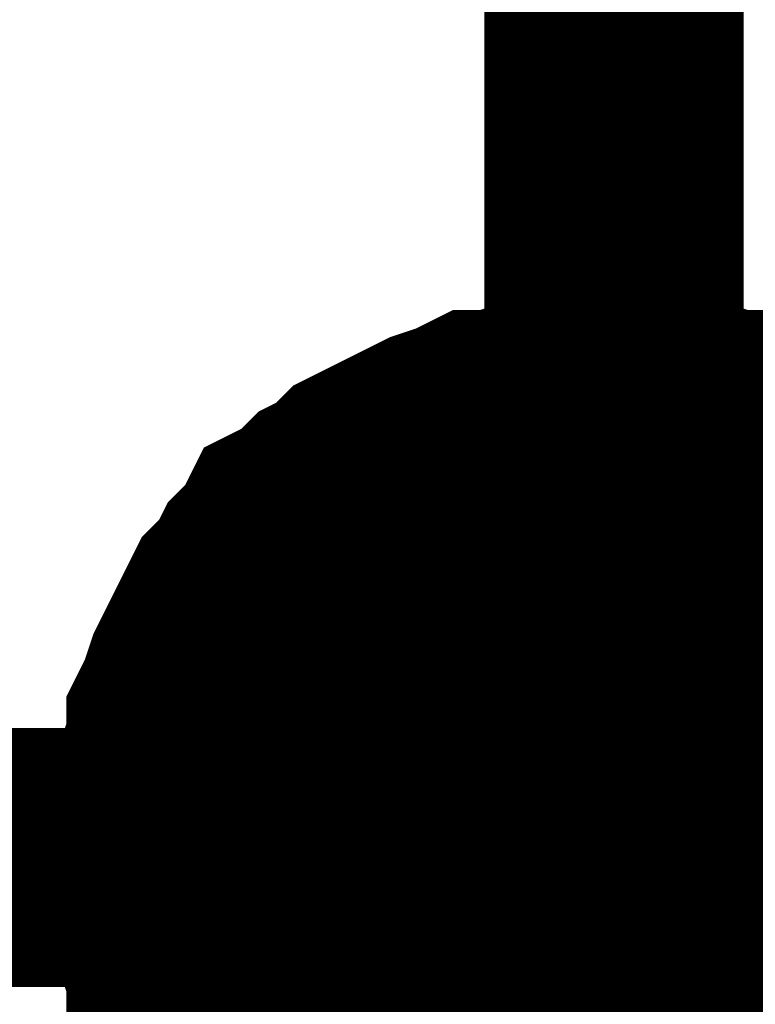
# Model space of a CAD drawing. Header units: inches. Extents: x 0 to 17, y 0 to 11.
# Tile 33 of 37: x 8.423 to 8.4565, y 7.3933 to 7.4381. Entities that reach past the tile are written whole.
import ezdxf

# ---------------------------------------------------------------- set-up
doc = ezdxf.new("R2010")
doc.units = ezdxf.units.IN
doc.header["$MEASUREMENT"] = 0
doc.layers.add('Sheet', color=255, linetype='Continuous')

msp = doc.modelspace()

# ---------------------------------------------------------------- linework, layer by layer
at = {"layer": 'Sheet'}
for points in [[(6.250513, 7.699683, 0.0118, 0.0118, 0), (8.450047, 7.699683, 0.0118, 0.0118, 0), (8.450047, 7.399942, 0.0118, 0.0118, 0), (8.450047, 7.099805, 0.0118, 0.0118, 0)], [(8.430224, 7.399942, 0.0118, 0.0118, 0), (8.430224, 7.401132, 0.0118, 0.0118, 0), (8.430224, 7.401925, 0.0118, 0.0118, 0), (8.43062, 7.403114, 0.0118, 0.0118, 0), (8.43062, 7.403907, 0.0118, 0.0118, 0), (8.431017, 7.405097, 0.0118, 0.0118, 0), (8.431017, 7.40589, 0.0118, 0.0118, 0), (8.431413, 7.406683, 0.0118, 0.0118, 0), (8.43181, 7.407872, 0.0118, 0.0118, 0), (8.432206, 7.408665, 0.0118, 0.0118, 0), (8.432603, 7.409458, 0.0118, 0.0118, 0), (8.432999, 7.410251, 0.0118, 0.0118, 0), (8.433396, 7.411044, 0.0118, 0.0118, 0), (8.434188, 7.411837, 0.0118, 0.0118, 0), (8.434585, 7.41263, 0.0118, 0.0118, 0), (8.435378, 7.413423, 0.0118, 0.0118, 0), (8.435774, 7.414216, 0.0118, 0.0118, 0), (8.436567, 7.414612, 0.0118, 0.0118, 0), (8.43736, 7.415405, 0.0118, 0.0118, 0), (8.438153, 7.415802, 0.0118, 0.0118, 0), (8.438946, 7.416595, 0.0118, 0.0118, 0), (8.439739, 7.416991, 0.0118, 0.0118, 0), (8.440532, 7.417388, 0.0118, 0.0118, 0), (8.441325, 7.417784, 0.0118, 0.0118, 0), (8.442118, 7.418181, 0.0118, 0.0118, 0), (8.443307, 7.418577, 0.0118, 0.0118, 0), (8.4441, 7.418973, 0.0118, 0.0118, 0), (8.444893, 7.418973, 0.0118, 0.0118, 0), (8.446082, 7.41937, 0.0118, 0.0118, 0), (8.446875, 7.41937, 0.0118, 0.0118, 0), (8.448064, 7.419766, 0.0118, 0.0118, 0), (8.448857, 7.419766, 0.0118, 0.0118, 0), (8.450047, 7.419766, 0.0118, 0.0118, 0)], [(8.430224, 7.399942, 0.0118, 0.0118, 0), (8.430224, 7.401132, 0.0118, 0.0118, 0), (8.430224, 7.401925, 0.0118, 0.0118, 0), (8.43062, 7.403114, 0.0118, 0.0118, 0), (8.43062, 7.403907, 0.0118, 0.0118, 0), (8.431017, 7.405097, 0.0118, 0.0118, 0), (8.431017, 7.40589, 0.0118, 0.0118, 0), (8.431413, 7.406683, 0.0118, 0.0118, 0), (8.43181, 7.407872, 0.0118, 0.0118, 0), (8.432206, 7.408665, 0.0118, 0.0118, 0), (8.432603, 7.409458, 0.0118, 0.0118, 0), (8.432999, 7.410251, 0.0118, 0.0118, 0), (8.433396, 7.411044, 0.0118, 0.0118, 0), (8.434188, 7.411837, 0.0118, 0.0118, 0), (8.434585, 7.41263, 0.0118, 0.0118, 0), (8.435378, 7.413423, 0.0118, 0.0118, 0), (8.435774, 7.414216, 0.0118, 0.0118, 0), (8.436567, 7.414612, 0.0118, 0.0118, 0), (8.43736, 7.415405, 0.0118, 0.0118, 0), (8.438153, 7.415802, 0.0118, 0.0118, 0), (8.438946, 7.416595, 0.0118, 0.0118, 0), (8.439739, 7.416991, 0.0118, 0.0118, 0), (8.440532, 7.417388, 0.0118, 0.0118, 0), (8.441325, 7.417784, 0.0118, 0.0118, 0), (8.442118, 7.418181, 0.0118, 0.0118, 0), (8.443307, 7.418577, 0.0118, 0.0118, 0), (8.4441, 7.418973, 0.0118, 0.0118, 0), (8.444893, 7.418973, 0.0118, 0.0118, 0), (8.446082, 7.41937, 0.0118, 0.0118, 0), (8.446875, 7.41937, 0.0118, 0.0118, 0), (8.448064, 7.419766, 0.0118, 0.0118, 0), (8.448857, 7.419766, 0.0118, 0.0118, 0), (8.450047, 7.419766, 0.0118, 0.0118, 0)], [(8.430224, 7.399942, 0.0118, 0.0118, 0), (8.430224, 7.401132, 0.0118, 0.0118, 0), (8.430224, 7.401925, 0.0118, 0.0118, 0), (8.43062, 7.403114, 0.0118, 0.0118, 0), (8.43062, 7.403907, 0.0118, 0.0118, 0), (8.431017, 7.405097, 0.0118, 0.0118, 0), (8.431017, 7.40589, 0.0118, 0.0118, 0), (8.431413, 7.406683, 0.0118, 0.0118, 0), (8.43181, 7.407872, 0.0118, 0.0118, 0), (8.432206, 7.408665, 0.0118, 0.0118, 0), (8.432603, 7.409458, 0.0118, 0.0118, 0), (8.432999, 7.410251, 0.0118, 0.0118, 0), (8.433396, 7.411044, 0.0118, 0.0118, 0), (8.434188, 7.411837, 0.0118, 0.0118, 0), (8.434585, 7.41263, 0.0118, 0.0118, 0), (8.435378, 7.413423, 0.0118, 0.0118, 0), (8.435774, 7.414216, 0.0118, 0.0118, 0), (8.436567, 7.414612, 0.0118, 0.0118, 0), (8.43736, 7.415405, 0.0118, 0.0118, 0), (8.438153, 7.415802, 0.0118, 0.0118, 0), (8.438946, 7.416595, 0.0118, 0.0118, 0), (8.439739, 7.416991, 0.0118, 0.0118, 0), (8.440532, 7.417388, 0.0118, 0.0118, 0), (8.441325, 7.417784, 0.0118, 0.0118, 0), (8.442118, 7.418181, 0.0118, 0.0118, 0), (8.443307, 7.418577, 0.0118, 0.0118, 0), (8.4441, 7.418973, 0.0118, 0.0118, 0), (8.444893, 7.418973, 0.0118, 0.0118, 0), (8.446082, 7.41937, 0.0118, 0.0118, 0), (8.446875, 7.41937, 0.0118, 0.0118, 0), (8.448064, 7.419766, 0.0118, 0.0118, 0), (8.448857, 7.419766, 0.0118, 0.0118, 0), (8.450047, 7.419766, 0.0118, 0.0118, 0)], [(8.430224, 7.399942, 0.0118, 0.0118, 0), (8.430224, 7.401132, 0.0118, 0.0118, 0), (8.430224, 7.401925, 0.0118, 0.0118, 0), (8.43062, 7.403114, 0.0118, 0.0118, 0), (8.43062, 7.403907, 0.0118, 0.0118, 0), (8.431017, 7.405097, 0.0118, 0.0118, 0), (8.431017, 7.40589, 0.0118, 0.0118, 0), (8.431413, 7.406683, 0.0118, 0.0118, 0), (8.43181, 7.407872, 0.0118, 0.0118, 0), (8.432206, 7.408665, 0.0118, 0.0118, 0), (8.432603, 7.409458, 0.0118, 0.0118, 0), (8.432999, 7.410251, 0.0118, 0.0118, 0), (8.433396, 7.411044, 0.0118, 0.0118, 0), (8.434188, 7.411837, 0.0118, 0.0118, 0), (8.434585, 7.41263, 0.0118, 0.0118, 0), (8.435378, 7.413423, 0.0118, 0.0118, 0), (8.435774, 7.414216, 0.0118, 0.0118, 0), (8.436567, 7.414612, 0.0118, 0.0118, 0), (8.43736, 7.415405, 0.0118, 0.0118, 0), (8.438153, 7.415802, 0.0118, 0.0118, 0), (8.438946, 7.416595, 0.0118, 0.0118, 0), (8.439739, 7.416991, 0.0118, 0.0118, 0), (8.440532, 7.417388, 0.0118, 0.0118, 0), (8.441325, 7.417784, 0.0118, 0.0118, 0), (8.442118, 7.418181, 0.0118, 0.0118, 0), (8.443307, 7.418577, 0.0118, 0.0118, 0), (8.4441, 7.418973, 0.0118, 0.0118, 0), (8.444893, 7.418973, 0.0118, 0.0118, 0), (8.446082, 7.41937, 0.0118, 0.0118, 0), (8.446875, 7.41937, 0.0118, 0.0118, 0), (8.448064, 7.419766, 0.0118, 0.0118, 0), (8.448857, 7.419766, 0.0118, 0.0118, 0), (8.450047, 7.419766, 0.0118, 0.0118, 0)], [(8.450047, 7.419766, 0.0118, 0.0118, 0), (8.450047, 7.419766, 0.0118, 0.0118, 0)], [(8.450047, 7.419766, 0.0118, 0.0118, 0), (8.451236, 7.419766, 0.0118, 0.0118, 0), (8.452029, 7.419766, 0.0118, 0.0118, 0), (8.453218, 7.41937, 0.0118, 0.0118, 0), (8.454011, 7.41937, 0.0118, 0.0118, 0), (8.455201, 7.418973, 0.0118, 0.0118, 0), (8.455993, 7.418973, 0.0118, 0.0118, 0), (8.456786, 7.418577, 0.0118, 0.0118, 0), (8.457976, 7.418181, 0.0118, 0.0118, 0), (8.458769, 7.417784, 0.0118, 0.0118, 0), (8.459562, 7.417388, 0.0118, 0.0118, 0), (8.460354, 7.416991, 0.0118, 0.0118, 0), (8.461147, 7.416595, 0.0118, 0.0118, 0), (8.46194, 7.415802, 0.0118, 0.0118, 0), (8.462733, 7.415405, 0.0118, 0.0118, 0)], [(8.450047, 7.419766, 0.0118, 0.0118, 0), (8.450047, 7.419766, 0.0118, 0.0118, 0)], [(8.450047, 7.419766, 0.0118, 0.0118, 0), (8.451236, 7.419766, 0.0118, 0.0118, 0), (8.452029, 7.419766, 0.0118, 0.0118, 0), (8.453218, 7.41937, 0.0118, 0.0118, 0), (8.454011, 7.41937, 0.0118, 0.0118, 0), (8.455201, 7.418973, 0.0118, 0.0118, 0), (8.455993, 7.418973, 0.0118, 0.0118, 0), (8.456786, 7.418577, 0.0118, 0.0118, 0), (8.457976, 7.418181, 0.0118, 0.0118, 0), (8.458769, 7.417784, 0.0118, 0.0118, 0), (8.459562, 7.417388, 0.0118, 0.0118, 0), (8.460354, 7.416991, 0.0118, 0.0118, 0), (8.461147, 7.416595, 0.0118, 0.0118, 0), (8.46194, 7.415802, 0.0118, 0.0118, 0), (8.462733, 7.415405, 0.0118, 0.0118, 0)], [(8.450047, 7.419766, 0.0118, 0.0118, 0), (8.450047, 7.419766, 0.0118, 0.0118, 0)], [(8.450047, 7.419766, 0.0118, 0.0118, 0), (8.451236, 7.419766, 0.0118, 0.0118, 0), (8.452029, 7.419766, 0.0118, 0.0118, 0), (8.453218, 7.41937, 0.0118, 0.0118, 0), (8.454011, 7.41937, 0.0118, 0.0118, 0), (8.455201, 7.418973, 0.0118, 0.0118, 0), (8.455993, 7.418973, 0.0118, 0.0118, 0), (8.456786, 7.418577, 0.0118, 0.0118, 0), (8.457976, 7.418181, 0.0118, 0.0118, 0), (8.458769, 7.417784, 0.0118, 0.0118, 0), (8.459562, 7.417388, 0.0118, 0.0118, 0), (8.460354, 7.416991, 0.0118, 0.0118, 0), (8.461147, 7.416595, 0.0118, 0.0118, 0), (8.46194, 7.415802, 0.0118, 0.0118, 0), (8.462733, 7.415405, 0.0118, 0.0118, 0)], [(8.450047, 7.419766, 0.0118, 0.0118, 0), (8.450047, 7.419766, 0.0118, 0.0118, 0)], [(8.450047, 7.419766, 0.0118, 0.0118, 0), (8.451236, 7.419766, 0.0118, 0.0118, 0), (8.452029, 7.419766, 0.0118, 0.0118, 0), (8.453218, 7.41937, 0.0118, 0.0118, 0), (8.454011, 7.41937, 0.0118, 0.0118, 0), (8.455201, 7.418973, 0.0118, 0.0118, 0), (8.455993, 7.418973, 0.0118, 0.0118, 0), (8.456786, 7.418577, 0.0118, 0.0118, 0), (8.457976, 7.418181, 0.0118, 0.0118, 0), (8.458769, 7.417784, 0.0118, 0.0118, 0), (8.459562, 7.417388, 0.0118, 0.0118, 0), (8.460354, 7.416991, 0.0118, 0.0118, 0), (8.461147, 7.416595, 0.0118, 0.0118, 0), (8.46194, 7.415802, 0.0118, 0.0118, 0), (8.462733, 7.415405, 0.0118, 0.0118, 0)], [(8.430224, 7.399942, 0.0039, 0.0039, 0), (8.430224, 7.401132, 0.0039, 0.0039, 0), (8.430224, 7.401925, 0.0039, 0.0039, 0), (8.43062, 7.403114, 0.0039, 0.0039, 0), (8.43062, 7.403907, 0.0039, 0.0039, 0), (8.431017, 7.405097, 0.0039, 0.0039, 0), (8.431017, 7.40589, 0.0039, 0.0039, 0), (8.431413, 7.406683, 0.0039, 0.0039, 0), (8.43181, 7.407872, 0.0039, 0.0039, 0), (8.432206, 7.408665, 0.0039, 0.0039, 0), (8.432603, 7.409458, 0.0039, 0.0039, 0), (8.432999, 7.410251, 0.0039, 0.0039, 0), (8.433396, 7.411044, 0.0039, 0.0039, 0), (8.434188, 7.411837, 0.0039, 0.0039, 0), (8.434585, 7.41263, 0.0039, 0.0039, 0), (8.435378, 7.413423, 0.0039, 0.0039, 0), (8.435774, 7.414216, 0.0039, 0.0039, 0), (8.436567, 7.414612, 0.0039, 0.0039, 0), (8.43736, 7.415405, 0.0039, 0.0039, 0), (8.438153, 7.415802, 0.0039, 0.0039, 0), (8.438946, 7.416595, 0.0039, 0.0039, 0), (8.439739, 7.416991, 0.0039, 0.0039, 0), (8.440532, 7.417388, 0.0039, 0.0039, 0), (8.441325, 7.417784, 0.0039, 0.0039, 0), (8.442118, 7.418181, 0.0039, 0.0039, 0), (8.443307, 7.418577, 0.0039, 0.0039, 0), (8.4441, 7.418973, 0.0039, 0.0039, 0), (8.444893, 7.418973, 0.0039, 0.0039, 0), (8.446082, 7.41937, 0.0039, 0.0039, 0), (8.446875, 7.41937, 0.0039, 0.0039, 0), (8.448064, 7.419766, 0.0039, 0.0039, 0), (8.448857, 7.419766, 0.0039, 0.0039, 0), (8.450047, 7.419766, 0.0039, 0.0039, 0)], [(8.430224, 7.399942, 0.0039, 0.0039, 0), (8.430224, 7.401132, 0.0039, 0.0039, 0), (8.430224, 7.401925, 0.0039, 0.0039, 0), (8.43062, 7.403114, 0.0039, 0.0039, 0), (8.43062, 7.403907, 0.0039, 0.0039, 0), (8.431017, 7.405097, 0.0039, 0.0039, 0), (8.431017, 7.40589, 0.0039, 0.0039, 0), (8.431413, 7.406683, 0.0039, 0.0039, 0), (8.43181, 7.407872, 0.0039, 0.0039, 0), (8.432206, 7.408665, 0.0039, 0.0039, 0), (8.432603, 7.409458, 0.0039, 0.0039, 0), (8.432999, 7.410251, 0.0039, 0.0039, 0), (8.433396, 7.411044, 0.0039, 0.0039, 0), (8.434188, 7.411837, 0.0039, 0.0039, 0), (8.434585, 7.41263, 0.0039, 0.0039, 0), (8.435378, 7.413423, 0.0039, 0.0039, 0), (8.435774, 7.414216, 0.0039, 0.0039, 0), (8.436567, 7.414612, 0.0039, 0.0039, 0), (8.43736, 7.415405, 0.0039, 0.0039, 0), (8.438153, 7.415802, 0.0039, 0.0039, 0), (8.438946, 7.416595, 0.0039, 0.0039, 0), (8.439739, 7.416991, 0.0039, 0.0039, 0), (8.440532, 7.417388, 0.0039, 0.0039, 0), (8.441325, 7.417784, 0.0039, 0.0039, 0), (8.442118, 7.418181, 0.0039, 0.0039, 0), (8.443307, 7.418577, 0.0039, 0.0039, 0), (8.4441, 7.418973, 0.0039, 0.0039, 0), (8.444893, 7.418973, 0.0039, 0.0039, 0), (8.446082, 7.41937, 0.0039, 0.0039, 0), (8.446875, 7.41937, 0.0039, 0.0039, 0), (8.448064, 7.419766, 0.0039, 0.0039, 0), (8.448857, 7.419766, 0.0039, 0.0039, 0), (8.450047, 7.419766, 0.0039, 0.0039, 0)], [(8.430224, 7.399942, 0.0039, 0.0039, 0), (8.430224, 7.401132, 0.0039, 0.0039, 0), (8.430224, 7.401925, 0.0039, 0.0039, 0), (8.43062, 7.403114, 0.0039, 0.0039, 0), (8.43062, 7.403907, 0.0039, 0.0039, 0), (8.431017, 7.405097, 0.0039, 0.0039, 0), (8.431017, 7.40589, 0.0039, 0.0039, 0), (8.431413, 7.406683, 0.0039, 0.0039, 0), (8.43181, 7.407872, 0.0039, 0.0039, 0), (8.432206, 7.408665, 0.0039, 0.0039, 0), (8.432603, 7.409458, 0.0039, 0.0039, 0), (8.432999, 7.410251, 0.0039, 0.0039, 0), (8.433396, 7.411044, 0.0039, 0.0039, 0), (8.434188, 7.411837, 0.0039, 0.0039, 0), (8.434585, 7.41263, 0.0039, 0.0039, 0), (8.435378, 7.413423, 0.0039, 0.0039, 0), (8.435774, 7.414216, 0.0039, 0.0039, 0), (8.436567, 7.414612, 0.0039, 0.0039, 0), (8.43736, 7.415405, 0.0039, 0.0039, 0), (8.438153, 7.415802, 0.0039, 0.0039, 0), (8.438946, 7.416595, 0.0039, 0.0039, 0), (8.439739, 7.416991, 0.0039, 0.0039, 0), (8.440532, 7.417388, 0.0039, 0.0039, 0), (8.441325, 7.417784, 0.0039, 0.0039, 0), (8.442118, 7.418181, 0.0039, 0.0039, 0), (8.443307, 7.418577, 0.0039, 0.0039, 0), (8.4441, 7.418973, 0.0039, 0.0039, 0), (8.444893, 7.418973, 0.0039, 0.0039, 0), (8.446082, 7.41937, 0.0039, 0.0039, 0), (8.446875, 7.41937, 0.0039, 0.0039, 0), (8.448064, 7.419766, 0.0039, 0.0039, 0), (8.448857, 7.419766, 0.0039, 0.0039, 0), (8.450047, 7.419766, 0.0039, 0.0039, 0)], [(8.430224, 7.399942, 0.0039, 0.0039, 0), (8.430224, 7.401132, 0.0039, 0.0039, 0), (8.430224, 7.401925, 0.0039, 0.0039, 0), (8.43062, 7.403114, 0.0039, 0.0039, 0), (8.43062, 7.403907, 0.0039, 0.0039, 0), (8.431017, 7.405097, 0.0039, 0.0039, 0), (8.431017, 7.40589, 0.0039, 0.0039, 0), (8.431413, 7.406683, 0.0039, 0.0039, 0), (8.43181, 7.407872, 0.0039, 0.0039, 0), (8.432206, 7.408665, 0.0039, 0.0039, 0), (8.432603, 7.409458, 0.0039, 0.0039, 0), (8.432999, 7.410251, 0.0039, 0.0039, 0), (8.433396, 7.411044, 0.0039, 0.0039, 0), (8.434188, 7.411837, 0.0039, 0.0039, 0), (8.434585, 7.41263, 0.0039, 0.0039, 0), (8.435378, 7.413423, 0.0039, 0.0039, 0), (8.435774, 7.414216, 0.0039, 0.0039, 0), (8.436567, 7.414612, 0.0039, 0.0039, 0), (8.43736, 7.415405, 0.0039, 0.0039, 0), (8.438153, 7.415802, 0.0039, 0.0039, 0), (8.438946, 7.416595, 0.0039, 0.0039, 0), (8.439739, 7.416991, 0.0039, 0.0039, 0), (8.440532, 7.417388, 0.0039, 0.0039, 0), (8.441325, 7.417784, 0.0039, 0.0039, 0), (8.442118, 7.418181, 0.0039, 0.0039, 0), (8.443307, 7.418577, 0.0039, 0.0039, 0), (8.4441, 7.418973, 0.0039, 0.0039, 0), (8.444893, 7.418973, 0.0039, 0.0039, 0), (8.446082, 7.41937, 0.0039, 0.0039, 0), (8.446875, 7.41937, 0.0039, 0.0039, 0), (8.448064, 7.419766, 0.0039, 0.0039, 0), (8.448857, 7.419766, 0.0039, 0.0039, 0), (8.450047, 7.419766, 0.0039, 0.0039, 0)], [(8.450047, 7.419766, 0.0039, 0.0039, 0), (8.450047, 7.419766, 0.0039, 0.0039, 0)], [(8.450047, 7.419766, 0.0039, 0.0039, 0), (8.451236, 7.419766, 0.0039, 0.0039, 0), (8.452029, 7.419766, 0.0039, 0.0039, 0), (8.453218, 7.41937, 0.0039, 0.0039, 0), (8.454011, 7.41937, 0.0039, 0.0039, 0), (8.455201, 7.418973, 0.0039, 0.0039, 0), (8.455993, 7.418973, 0.0039, 0.0039, 0), (8.456786, 7.418577, 0.0039, 0.0039, 0), (8.457976, 7.418181, 0.0039, 0.0039, 0), (8.458769, 7.417784, 0.0039, 0.0039, 0)], [(8.450047, 7.419766, 0.0039, 0.0039, 0), (8.450047, 7.419766, 0.0039, 0.0039, 0)], [(8.450047, 7.419766, 0.0039, 0.0039, 0), (8.451236, 7.419766, 0.0039, 0.0039, 0), (8.452029, 7.419766, 0.0039, 0.0039, 0), (8.453218, 7.41937, 0.0039, 0.0039, 0), (8.454011, 7.41937, 0.0039, 0.0039, 0), (8.455201, 7.418973, 0.0039, 0.0039, 0), (8.455993, 7.418973, 0.0039, 0.0039, 0), (8.456786, 7.418577, 0.0039, 0.0039, 0), (8.457976, 7.418181, 0.0039, 0.0039, 0), (8.458769, 7.417784, 0.0039, 0.0039, 0)], [(8.450047, 7.419766, 0.0039, 0.0039, 0), (8.450047, 7.419766, 0.0039, 0.0039, 0)], [(8.450047, 7.419766, 0.0039, 0.0039, 0), (8.451236, 7.419766, 0.0039, 0.0039, 0), (8.452029, 7.419766, 0.0039, 0.0039, 0), (8.453218, 7.41937, 0.0039, 0.0039, 0), (8.454011, 7.41937, 0.0039, 0.0039, 0), (8.455201, 7.418973, 0.0039, 0.0039, 0), (8.455993, 7.418973, 0.0039, 0.0039, 0), (8.456786, 7.418577, 0.0039, 0.0039, 0), (8.457976, 7.418181, 0.0039, 0.0039, 0), (8.458769, 7.417784, 0.0039, 0.0039, 0)], [(8.450047, 7.419766, 0.0039, 0.0039, 0), (8.450047, 7.419766, 0.0039, 0.0039, 0)], [(8.450047, 7.419766, 0.0039, 0.0039, 0), (8.451236, 7.419766, 0.0039, 0.0039, 0), (8.452029, 7.419766, 0.0039, 0.0039, 0), (8.453218, 7.41937, 0.0039, 0.0039, 0), (8.454011, 7.41937, 0.0039, 0.0039, 0), (8.455201, 7.418973, 0.0039, 0.0039, 0), (8.455993, 7.418973, 0.0039, 0.0039, 0), (8.456786, 7.418577, 0.0039, 0.0039, 0), (8.457976, 7.418181, 0.0039, 0.0039, 0), (8.458769, 7.417784, 0.0039, 0.0039, 0)], [(6.250513, 7.399942, 0.0118, 0.0118, 0), (8.450047, 7.399942, 0.0118, 0.0118, 0)], [(8.434585, 7.387255, 0.0118, 0.0118, 0), (8.434188, 7.388048, 0.0118, 0.0118, 0), (8.433396, 7.388841, 0.0118, 0.0118, 0), (8.432999, 7.389634, 0.0118, 0.0118, 0), (8.432603, 7.390427, 0.0118, 0.0118, 0), (8.432206, 7.39122, 0.0118, 0.0118, 0), (8.43181, 7.392013, 0.0118, 0.0118, 0), (8.431413, 7.393202, 0.0118, 0.0118, 0), (8.431017, 7.393995, 0.0118, 0.0118, 0), (8.431017, 7.394788, 0.0118, 0.0118, 0), (8.43062, 7.395978, 0.0118, 0.0118, 0), (8.43062, 7.39677, 0.0118, 0.0118, 0), (8.430224, 7.39796, 0.0118, 0.0118, 0), (8.430224, 7.398753, 0.0118, 0.0118, 0), (8.430224, 7.399942, 0.0118, 0.0118, 0)], [(8.430224, 7.399942, 0.0118, 0.0118, 0), (8.430224, 7.399942, 0.0118, 0.0118, 0)], [(8.434585, 7.387255, 0.0118, 0.0118, 0), (8.434188, 7.388048, 0.0118, 0.0118, 0), (8.433396, 7.388841, 0.0118, 0.0118, 0), (8.432999, 7.389634, 0.0118, 0.0118, 0), (8.432603, 7.390427, 0.0118, 0.0118, 0), (8.432206, 7.39122, 0.0118, 0.0118, 0), (8.43181, 7.392013, 0.0118, 0.0118, 0), (8.431413, 7.393202, 0.0118, 0.0118, 0), (8.431017, 7.393995, 0.0118, 0.0118, 0), (8.431017, 7.394788, 0.0118, 0.0118, 0), (8.43062, 7.395978, 0.0118, 0.0118, 0), (8.43062, 7.39677, 0.0118, 0.0118, 0), (8.430224, 7.39796, 0.0118, 0.0118, 0), (8.430224, 7.398753, 0.0118, 0.0118, 0), (8.430224, 7.399942, 0.0118, 0.0118, 0)], [(8.430224, 7.399942, 0.0118, 0.0118, 0), (8.430224, 7.399942, 0.0118, 0.0118, 0)], [(8.434585, 7.387255, 0.0118, 0.0118, 0), (8.434188, 7.388048, 0.0118, 0.0118, 0), (8.433396, 7.388841, 0.0118, 0.0118, 0), (8.432999, 7.389634, 0.0118, 0.0118, 0), (8.432603, 7.390427, 0.0118, 0.0118, 0), (8.432206, 7.39122, 0.0118, 0.0118, 0), (8.43181, 7.392013, 0.0118, 0.0118, 0), (8.431413, 7.393202, 0.0118, 0.0118, 0), (8.431017, 7.393995, 0.0118, 0.0118, 0), (8.431017, 7.394788, 0.0118, 0.0118, 0), (8.43062, 7.395978, 0.0118, 0.0118, 0), (8.43062, 7.39677, 0.0118, 0.0118, 0), (8.430224, 7.39796, 0.0118, 0.0118, 0), (8.430224, 7.398753, 0.0118, 0.0118, 0), (8.430224, 7.399942, 0.0118, 0.0118, 0)], [(8.430224, 7.399942, 0.0118, 0.0118, 0), (8.430224, 7.399942, 0.0118, 0.0118, 0)], [(8.434585, 7.387255, 0.0118, 0.0118, 0), (8.434188, 7.388048, 0.0118, 0.0118, 0), (8.433396, 7.388841, 0.0118, 0.0118, 0), (8.432999, 7.389634, 0.0118, 0.0118, 0), (8.432603, 7.390427, 0.0118, 0.0118, 0), (8.432206, 7.39122, 0.0118, 0.0118, 0), (8.43181, 7.392013, 0.0118, 0.0118, 0), (8.431413, 7.393202, 0.0118, 0.0118, 0), (8.431017, 7.393995, 0.0118, 0.0118, 0), (8.431017, 7.394788, 0.0118, 0.0118, 0), (8.43062, 7.395978, 0.0118, 0.0118, 0), (8.43062, 7.39677, 0.0118, 0.0118, 0), (8.430224, 7.39796, 0.0118, 0.0118, 0), (8.430224, 7.398753, 0.0118, 0.0118, 0), (8.430224, 7.399942, 0.0118, 0.0118, 0)], [(8.430224, 7.399942, 0.0118, 0.0118, 0), (8.430224, 7.399942, 0.0118, 0.0118, 0)], [(8.432206, 7.39122, 0.0039, 0.0039, 0), (8.43181, 7.392013, 0.0039, 0.0039, 0), (8.431413, 7.393202, 0.0039, 0.0039, 0), (8.431017, 7.393995, 0.0039, 0.0039, 0), (8.431017, 7.394788, 0.0039, 0.0039, 0), (8.43062, 7.395978, 0.0039, 0.0039, 0), (8.43062, 7.39677, 0.0039, 0.0039, 0), (8.430224, 7.39796, 0.0039, 0.0039, 0), (8.430224, 7.398753, 0.0039, 0.0039, 0), (8.430224, 7.399942, 0.0039, 0.0039, 0)], [(8.430224, 7.399942, 0.0039, 0.0039, 0), (8.430224, 7.399942, 0.0039, 0.0039, 0)], [(8.432206, 7.39122, 0.0039, 0.0039, 0), (8.43181, 7.392013, 0.0039, 0.0039, 0), (8.431413, 7.393202, 0.0039, 0.0039, 0), (8.431017, 7.393995, 0.0039, 0.0039, 0), (8.431017, 7.394788, 0.0039, 0.0039, 0), (8.43062, 7.395978, 0.0039, 0.0039, 0), (8.43062, 7.39677, 0.0039, 0.0039, 0), (8.430224, 7.39796, 0.0039, 0.0039, 0), (8.430224, 7.398753, 0.0039, 0.0039, 0), (8.430224, 7.399942, 0.0039, 0.0039, 0)], [(8.430224, 7.399942, 0.0039, 0.0039, 0), (8.430224, 7.399942, 0.0039, 0.0039, 0)], [(8.432206, 7.39122, 0.0039, 0.0039, 0), (8.43181, 7.392013, 0.0039, 0.0039, 0), (8.431413, 7.393202, 0.0039, 0.0039, 0), (8.431017, 7.393995, 0.0039, 0.0039, 0), (8.431017, 7.394788, 0.0039, 0.0039, 0), (8.43062, 7.395978, 0.0039, 0.0039, 0), (8.43062, 7.39677, 0.0039, 0.0039, 0), (8.430224, 7.39796, 0.0039, 0.0039, 0), (8.430224, 7.398753, 0.0039, 0.0039, 0), (8.430224, 7.399942, 0.0039, 0.0039, 0)], [(8.430224, 7.399942, 0.0039, 0.0039, 0), (8.430224, 7.399942, 0.0039, 0.0039, 0)], [(8.432206, 7.39122, 0.0039, 0.0039, 0), (8.43181, 7.392013, 0.0039, 0.0039, 0), (8.431413, 7.393202, 0.0039, 0.0039, 0), (8.431017, 7.393995, 0.0039, 0.0039, 0), (8.431017, 7.394788, 0.0039, 0.0039, 0), (8.43062, 7.395978, 0.0039, 0.0039, 0), (8.43062, 7.39677, 0.0039, 0.0039, 0), (8.430224, 7.39796, 0.0039, 0.0039, 0), (8.430224, 7.398753, 0.0039, 0.0039, 0), (8.430224, 7.399942, 0.0039, 0.0039, 0)], [(8.430224, 7.399942, 0.0039, 0.0039, 0), (8.430224, 7.399942, 0.0039, 0.0039, 0)]]:
    msp.add_lwpolyline(points, format="xyseb", dxfattribs=at)
msp.add_lwpolyline([(8.44, 7.4, 0.02, 0.02, 1), (8.46, 7.4, 0.02, 0.02, 1)], format="xyseb", close=True, dxfattribs=at)

doc.saveas('drawing.dxf')
